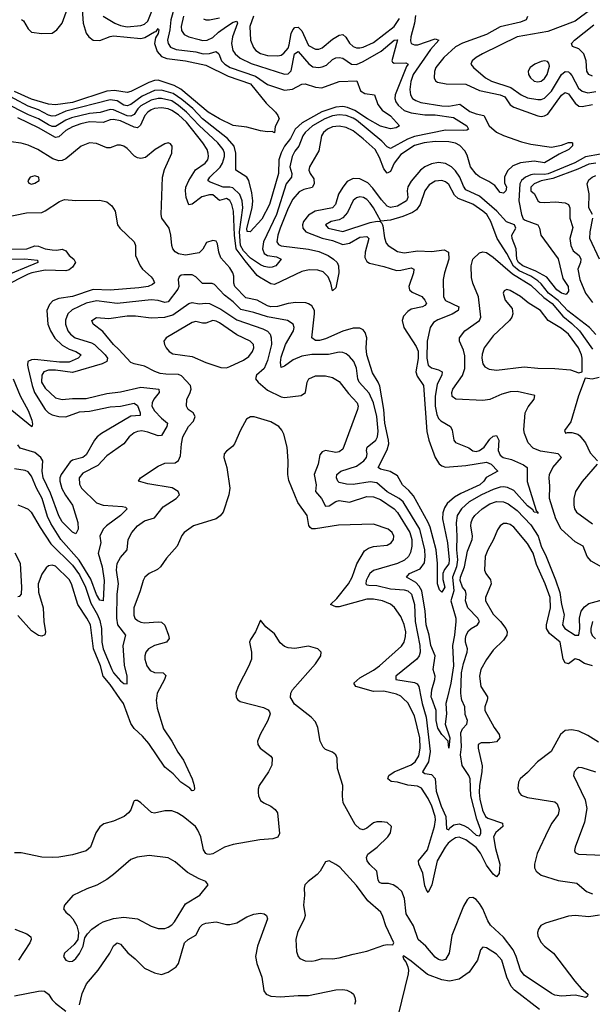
# Model space of a CAD drawing. Header units: inches. Extents: x 1694797 to 1849917, y 907313 to 1017959.
# Tile 241 of 256: x 1771181 to 1774529, y 958211 to 963970. Entities that reach past the tile are written whole.
import ezdxf

# ---------------------------------------------------------------- set-up
doc = ezdxf.new("R2010")
doc.units = ezdxf.units.IN
doc.header["$MEASUREMENT"] = 0
doc.layers.add('B7975', color=7, linetype='Continuous')
doc.layers.add('B7976', color=7, linetype='Continuous')

msp = doc.modelspace()

# ---------------------------------------------------------------- linework, layer by layer
at = {"layer": 'B7975', "color": 5}
for points, elevation in [([(1772450.8, 960000), (1772453.8, 959993.8), (1772470, 959982.3), (1772606.4, 959946.4), (1772634.3, 959934.3), (1772642, 959922), (1772644.9, 959910), (1772631.7, 959870), (1772586.5, 959790), (1772571.6, 959750), (1772573.4, 959730), (1772587, 959710), (1772650, 959663), (1772656.9, 959650), (1772655.6, 959610), (1772636.5, 959570), (1772580.9, 959490), (1772574.6, 959470), (1772574.6, 959450), (1772576.5, 959430), (1772590, 959402.4), (1772608.4, 959388.4), (1772650.2, 959370.2), (1772675.3, 959350), (1772688.8, 959330), (1772699.6, 959210), (1772691, 959189), (1772661.8, 959178.2), (1772586.1, 959173.9), (1772430, 959145.3), (1772378.9, 959130), (1772310, 959091.3), (1772290, 959087), (1772278, 959090), (1772270, 959092.8), (1772255.1, 959115.1), (1772239.9, 959190), (1772223.4, 959230), (1772208.8, 959250), (1772136.4, 959310), (1772102.6, 959330), (1772070, 959341.6), (1772030, 959341.7), (1771970, 959329.8), (1771952.7, 959332.7), (1771890, 959389.5), (1771870, 959402.7), (1771856.9, 959403.1), (1771850, 959402), (1771845.8, 959394.2), (1771831.3, 959348.7), (1771817.6, 959330), (1771792.7, 959310), (1771730, 959282.3), (1771673.7, 959266.3), (1771650.2, 959249.8), (1771626.8, 959213.2), (1771594.2, 959130), (1771570, 959109.1), (1771490, 959085.4), (1771410, 959071.9), (1771370.1, 959069.9), (1771310, 959071.5), (1771190, 959097.4), (1771150, 959096.5)], 820), ([(1771980.1, 960000), (1771978.6, 959990), (1771984, 959944), (1772022.2, 959822.2), (1772070, 959749.2), (1772104.9, 959684.9), (1772138.9, 959638.9), (1772190.1, 959530), (1772200.5, 959490), (1772202.6, 959470), (1772198.9, 959461.1), (1772190, 959460.4), (1772175.5, 959475.5), (1772122.9, 959510), (1772079.2, 959559.2), (1772030, 959598.3), (1771935.9, 959735.9), (1771899.7, 959779.7), (1771850, 959825), (1771830, 959852.8), (1771787.7, 959970), (1771766.7, 960000)], 780), ([(1774571.6, 958731.6), (1774510, 958721.7), (1774430, 958729.9), (1774390, 958725.6), (1774255, 958685), (1774229.1, 958670.9), (1774214.6, 958650), (1774209.6, 958630), (1774211.3, 958610), (1774230, 958572.1), (1774250, 958550.2), (1774303.2, 958510), (1774426.7, 958346.7), (1774463.8, 958303.8), (1774503, 958270), (1774501, 958259), (1774492, 958250), (1774430, 958264.1), (1774350, 958257.7), (1774310, 958265.3), (1774290, 958273.8), (1774130, 958380.6), (1774109.1, 958410), (1774084, 958490), (1774066.5, 958530), (1774010, 958602.8), (1773934.2, 958674.2), (1773918.2, 958698.2), (1773890, 958768.4), (1773870, 958801), (1773850, 958823), (1773830, 958835.6), (1773810, 958834), (1773797.5, 958822.5), (1773775.9, 958784.1), (1773707.5, 958612.5), (1773693.3, 958510), (1773670, 958472.5), (1773650, 958467.7), (1773630, 958473), (1773610, 958486.4), (1773555.5, 958550), (1773511.3, 958590), (1773483.9, 958670), (1773441, 958741), (1773430.8, 958830), (1773414.6, 958870), (1773392.5, 958892.5), (1773364, 958910), (1773337, 958917), (1773298.3, 958918.3), (1773284.3, 958924.3), (1773276.7, 958936.7), (1773270.2, 958990.2), (1773228.4, 959028.4), (1773213.1, 959050), (1773208.8, 959070), (1773217.4, 959090), (1773272, 959130), (1773334, 959190), (1773350, 959214.8), (1773354.3, 959250), (1773330, 959273.5), (1773299.1, 959279.1), (1773270, 959278.4), (1773250, 959272.5), (1773210, 959240.4), (1773190, 959231.8), (1773170, 959236.5), (1773143.1, 959263.1), (1773073.3, 959390), (1773068.2, 959428.2), (1773069.9, 959490), (1773040.3, 959590), (1773037.4, 959650), (1773030, 959669.2), (1773010, 959685.1), (1772970, 959700.7), (1772954.8, 959714.8), (1772937.3, 959750), (1772924.4, 959830), (1772910, 959863), (1772885.7, 959890), (1772787.2, 959967.2), (1772768, 960000)], 820), ([(1773916.2, 960000), (1773915.2, 959990), (1773900.5, 959950), (1773901.4, 959930), (1773954.5, 959830), (1773984.4, 959790), (1773989, 959770), (1773970, 959747), (1773930, 959739.4), (1773879.6, 959740.4), (1773862, 959730), (1773862.7, 959710), (1773885.7, 959605.7), (1773884.2, 959570), (1773869.2, 959490.8), (1773867.6, 959450), (1773871.4, 959410), (1773886.6, 959346.6), (1773905.4, 959310), (1773918.8, 959298.8), (1774005, 959270), (1774006, 959250), (1773965, 959215), (1773950.9, 959190), (1773963, 959123), (1773988.9, 959030), (1773984.7, 958975.3), (1773970, 958957.3), (1773950, 958971.2), (1773910, 959025.7), (1773874.8, 959094.8), (1773850, 959128.4), (1773790, 959173.7), (1773750, 959188.7), (1773730, 959183.9), (1773705.6, 959170), (1773686, 959154), (1773669.7, 959130.3), (1773621.7, 959050), (1773591.4, 958910), (1773570, 958864), (1773559.7, 958879.7), (1773550, 958903.7), (1773538.1, 958978.1), (1773514.6, 959030), (1773513.6, 959050), (1773565.5, 959114.5), (1773606.7, 959250), (1773612.3, 959290), (1773610.3, 959310), (1773591.5, 959370), (1773570, 959415.4), (1773530, 959474.6), (1773506.8, 959486.8), (1773450, 959493.6), (1773390, 959509.6), (1773353.6, 959513.6), (1773332.9, 959530), (1773340.2, 959550), (1773370.5, 959570), (1773470, 959611.6), (1773492.6, 959630), (1773515.3, 959664.7), (1773523.5, 959710), (1773521.2, 959770), (1773490, 959898.7), (1773450, 959974), (1773423.5, 960000)], 780), ([(1773529.3, 960000), (1773535, 959970), (1773557.9, 959890), (1773580.4, 959690), (1773571.3, 959628.7), (1773535.6, 959570), (1773550, 959561.3), (1773590, 959554.2), (1773610, 959532), (1773617.1, 959457.1), (1773646, 959370), (1773672.5, 959310), (1773677.5, 959237.5), (1773690, 959232), (1773696.5, 959243.5), (1773719.6, 959260.4), (1773750, 959267.1), (1773777.7, 959257.7), (1773802.5, 959242.5), (1773850, 959200.9), (1773870, 959196.8), (1773876.9, 959210), (1773877.6, 959230), (1773854.3, 959294.3), (1773819.1, 959430), (1773815, 959530), (1773807.2, 959550), (1773767.6, 959607.6), (1773758.5, 959670), (1773764, 959716), (1773761, 959799), (1773770, 959822.4), (1773796.3, 959850), (1773800.2, 959870), (1773785.6, 959905.6), (1773783.6, 959950), (1773765.6, 959990), (1773764.5, 960000)], 760), ([(1773679.8, 960000), (1773672.5, 959970), (1773677.5, 959910), (1773669.4, 959850), (1773695.8, 959770), (1773690, 959708.7), (1773687, 959750), (1773650, 959789.7), (1773626.8, 959826.8), (1773616.7, 959870), (1773616.6, 959930), (1773590.2, 960000)], 740), ([(1774565.1, 959745.1), (1774503.7, 959783.7), (1774450, 959808.5), (1774410, 959816.1), (1774370, 959811.8), (1774342.4, 959790), (1774288.5, 959690), (1774209.3, 959630), (1774150, 959566.8), (1774108.3, 959530), (1774098.2, 959510), (1774094.8, 959474.8), (1774100.7, 959450), (1774114.3, 959434.3), (1774150, 959421.1), (1774310, 959395.8), (1774322.9, 959382.9), (1774336, 959350), (1774330, 959321.4), (1774293.4, 959270), (1774270.7, 959229.3), (1774207.8, 959092.2), (1774191, 959030), (1774192.1, 959010), (1774200.2, 958990), (1774230, 958967.1), (1774330, 958935.1), (1774439.8, 958919.8), (1774496, 958870), (1774530, 958857)], 820), ([(1774550, 959568.2), (1774470, 959594.5), (1774450, 959595.1), (1774441, 959590), (1774422.8, 959570), (1774418.8, 959550), (1774486.7, 959406.7), (1774496.7, 959356.7), (1774483.1, 959276.9), (1774429, 959130), (1774425.3, 959110), (1774430, 959098.8), (1774449.1, 959089.1), (1774590, 959082.3)], 840), ([(1771530, 958208.2), (1771545.4, 958274.6), (1771571.5, 958330), (1771638.9, 958410), (1771707.4, 958510), (1771730, 958553.1), (1771750, 958570.2), (1771770, 958563.2), (1771812.4, 958512.4), (1771856.6, 958476.6), (1771910, 958423.2), (1771970, 958394.9), (1772010, 958386), (1772050, 958398.9), (1772096.8, 958430), (1772110, 958450.4), (1772144.6, 958570), (1772166.2, 958590), (1772210, 958615.6), (1772235.7, 958664.3), (1772250, 958678), (1772270, 958685.6), (1772330, 958694.1), (1772390, 958678.2), (1772410, 958677.4), (1772450, 958686.8), (1772510, 958722.3), (1772550, 958738.4), (1772590, 958743.8), (1772610, 958739.6), (1772623.7, 958730), (1772630.2, 958710), (1772571.8, 958550), (1772559, 958490), (1772567.2, 958450), (1772596.5, 958370), (1772607.7, 958290), (1772621.6, 958270), (1772650, 958259), (1772706.1, 958253.9), (1772810, 958263.1), (1772870, 958262), (1773030, 958295), (1773070, 958297.8), (1773093.9, 958293.9), (1773120.5, 958280.5), (1773133, 958270), (1773141.3, 958250), (1773143.7, 958230), (1773138.7, 958210)], 820), ([(1771153.4, 958650), (1771223.1, 958623.1), (1771245.5, 958605.5), (1771249, 958590), (1771239.7, 958570), (1771174, 958470)], 820), ([(1774220.4, 958180.4), (1774073.4, 958293.4), (1774055.4, 958315.4), (1774030.5, 958370), (1774000.2, 958470), (1773970, 958504.5), (1773910, 958542), (1773890, 958545.1), (1773874.9, 958530), (1773857.2, 958470), (1773810, 958398.9), (1773750, 958358.9), (1773693.8, 958346.2), (1773650, 958353.6), (1773565, 958385), (1773470, 958463.6), (1773424.9, 958495.1), (1773421, 958490), (1773427.5, 958472.5), (1773439.2, 958459.2), (1773450.4, 958430.4), (1773454.9, 958410), (1773452.7, 958390), (1773393.4, 958150)], 840), ([(1771150, 958259.7), (1771290, 958287), (1771310, 958290.1), (1771327, 958287), (1771348.8, 958270), (1771370, 958236.5), (1771390, 958217.5), (1771450, 958170.2)], 820)]:
    msp.add_lwpolyline(points, dxfattribs=dict(at, elevation=elevation))
at = {"layer": 'B7975', "color": 5, "elevation": 840}
for points in [[(1771938.2, 959081.8), (1771867.7, 959072.3), (1771830, 959057.6), (1771730.2, 958969.8), (1771690, 958940.5), (1771631.4, 958908.6), (1771572.9, 958887.1), (1771492.4, 958847.6), (1771442.4, 958790), (1771436.4, 958770), (1771450.3, 958750.3), (1771473.2, 958733.2), (1771492.2, 958710), (1771514.4, 958670), (1771525.5, 958630), (1771520.7, 958590), (1771498.7, 958561.3), (1771443, 958510), (1771437.3, 958490), (1771450, 958468.2), (1771470, 958461.6), (1771490, 958463.8), (1771510, 958478), (1771530, 958507.3), (1771551.2, 958550), (1771561.2, 958598.8), (1771577.5, 958622.5), (1771603.6, 958650), (1771642, 958678), (1771670, 958693), (1771730, 958712.4), (1771790, 958721.5), (1771870, 958711.7), (1771950, 958668.1), (1771990, 958654.2), (1772030, 958655.2), (1772050, 958661.8), (1772070, 958675.2), (1772085.8, 958694.2), (1772150, 958798.9), (1772235.1, 958850), (1772284, 958910), (1772269, 958930), (1772230, 958944.7), (1772162.6, 958982.6), (1772090, 959044.4), (1772050, 959068.3)], [(1772990, 959049.4), (1772970, 959045.2), (1772938.4, 958990), (1772921.3, 958970), (1772867.3, 958930), (1772847.7, 958910), (1772843.8, 958890), (1772847.3, 958850), (1772840.4, 958790), (1772849.4, 958730), (1772845, 958710), (1772805.6, 958630), (1772795.9, 958590), (1772799.6, 958519.6), (1772808.7, 958490), (1772818.5, 958478.5), (1772850, 958464.6), (1772890, 958463.6), (1772910, 958468), (1772950, 958478), (1773010, 958476.5), (1773050, 958481.8), (1773130, 958504.9), (1773210, 958520.8), (1773310, 958556), (1773330, 958560.3), (1773362, 958558), (1773369.2, 958570), (1773321.1, 958670), (1773304.9, 958724.9), (1773292, 958750), (1773216.4, 958816.4), (1773150, 958906.3), (1773052.7, 959012.7), (1773030, 959029.6)]]:
    msp.add_lwpolyline(points, close=True, dxfattribs=at)
at = {"layer": 'B7976', "color": 5}
for points, elevation in [([(1772115.9, 964150), (1772064.6, 963970), (1772058.8, 963910), (1772045.3, 963850), (1772048.3, 963830), (1772062.6, 963810), (1772096.1, 963796.1), (1772210, 963782.8), (1772254, 963770), (1772290, 963771.7), (1772330, 963783.6), (1772345.3, 963770), (1772361.3, 963730), (1772381.5, 963710), (1772411.5, 963690), (1772559.7, 963639.7), (1772630, 963591.5), (1772730, 963557.9), (1772776.5, 963563.5), (1772830, 963592.9), (1772850, 963594.2), (1772910, 963575), (1772947.7, 963572.3), (1773050, 963608.4), (1773152.4, 963612.4), (1773174.4, 963554.4), (1773199, 963539), (1773254.9, 963530), (1773275, 963475), (1773300.2, 963440.2), (1773350, 963407.2), (1773401.7, 963350), (1773382.8, 963337.2), (1773350, 963331.5), (1773290, 963348.1), (1773215, 963390), (1773140, 963440), (1773097.3, 963457.3), (1773070, 963462.2), (1773030, 963458.7), (1772948.4, 963431.6), (1772832.3, 963367.7), (1772791, 963330), (1772765.1, 963274.9), (1772729.9, 963230.1), (1772709.2, 963190.8), (1772696.9, 963150), (1772695.3, 963070), (1772642, 962890), (1772596, 962804), (1772528.5, 962728.5), (1772511.2, 962731.2), (1772509.7, 962749.7), (1772541.1, 962870), (1772543.6, 962910), (1772538.4, 962958.4), (1772521.6, 963030), (1772509.9, 963049.9), (1772444.6, 963090), (1772444.6, 963190), (1772434.8, 963230), (1772396.2, 963276.2), (1772250, 963389.6), (1772192.9, 963450), (1772130, 963504), (1772078.2, 963538.2), (1772010, 963558.3), (1771970, 963556.9), (1771897.4, 963522.6), (1771830, 963474.5), (1771810, 963465.7), (1771790, 963470.9), (1771750, 963496.2), (1771710, 963501.4), (1771450, 963435.9), (1771390, 963408.3), (1771370, 963405.6), (1771350, 963410.9), (1771290, 963443.7), (1771230, 963465.2), (1771070, 963549.4)], 640), ([(1771192, 963972), (1771203.1, 963963.1), (1771230, 963915.8), (1771250, 963898), (1771309.6, 963889.6), (1771370, 963892.2), (1771398.5, 963910), (1771430, 963950.7), (1771490, 964118.2)], 620), ([(1771545.9, 964030), (1771552, 963950), (1771570, 963891.2), (1771585.5, 963870), (1771610, 963850.9), (1771650, 963848.3), (1771710, 963871.7), (1771730, 963874.9), (1771890, 963859.3), (1771913.4, 963866.6), (1771970, 963899.2), (1771979.4, 963900.6), (1771990, 963919.3), (1771994.2, 963910), (1771990.2, 963890.2), (1771975.6, 963864.4), (1771970.1, 963830), (1771984, 963784), (1772010, 963754), (1772042.3, 963742.3), (1772149.6, 963730.4), (1772270, 963703.6), (1772399.6, 963639.6), (1772530, 963594.5), (1772621.3, 963481.3), (1772676, 963430), (1772691.3, 963410), (1772698, 963390), (1772675.3, 963344.7), (1772670, 963308), (1772656.4, 963316.4), (1772630, 963314), (1772590, 963319.3), (1772510, 963340.9), (1772430, 963351.1), (1772350, 963389.9), (1772283.4, 963430), (1772124, 963564), (1772084.4, 963584.4), (1771990, 963616.1), (1771970, 963615.1), (1771936.5, 963603.5), (1771830, 963549.5), (1771810, 963544.9), (1771735.9, 963555.9), (1771690, 963552.4), (1771490, 963486.4), (1771390, 963471.7), (1771350, 963476.3), (1771250, 963505.1), (1771150, 963549.8)], 620), ([(1771669.1, 963990), (1771736.9, 963950), (1771770, 963936.8), (1771810, 963929.3), (1771890, 963936.9), (1771910, 963944.4), (1771930, 963961.4), (1771961.4, 964038.6)], 640), ([(1774521.5, 964030), (1774430, 963961.9), (1774270, 963901.3), (1774090.6, 963869.4), (1773886.7, 963770), (1773850.4, 963750), (1773826.4, 963730), (1773819.5, 963710), (1773833.7, 963690), (1773904.7, 963630), (1773939.6, 963610), (1774053.3, 963573.3), (1774113.5, 963530), (1774150, 963512.8), (1774210, 963504), (1774230, 963504.2), (1774250, 963511.6), (1774290, 963552.1), (1774349.6, 963650.4), (1774370, 963666.5), (1774390, 963665.1), (1774397.7, 963657.7), (1774410, 963643), (1774448.9, 963570), (1774470, 963551.6), (1774502.8, 963542.8), (1774550, 963549.4)], 740), ([(1772139.5, 963990), (1772125.8, 963930), (1772127.2, 963907.2), (1772143.5, 963883.5), (1772170.5, 963870.5), (1772230, 963853.6), (1772250, 963848.8), (1772276.9, 963850), (1772310, 963866.5), (1772343, 963897), (1772390, 963931), (1772430, 963955.1), (1772450, 963960.9), (1772454.3, 963950), (1772426.3, 963870), (1772419.4, 963830), (1772427.9, 963790), (1772440.5, 963770), (1772470, 963744.8), (1772534.3, 963714.3), (1772730, 963651.5), (1772750, 963654.2), (1772769.4, 963670.6), (1772788.8, 963770), (1772810, 963784.8), (1772871.8, 963711.8), (1772895, 963695), (1772930, 963691.2), (1772950, 963693.8), (1772975.4, 963704.6), (1773010, 963737.1), (1773030, 963746.8), (1773048.3, 963748.3), (1773070, 963745.2), (1773120.3, 963710), (1773150, 963707.2), (1773190, 963725.6), (1773293.9, 963786.1), (1773370, 963850.6), (1773390, 963851.5), (1773356.9, 963730), (1773360.8, 963720.8), (1773370, 963716.2), (1773438.7, 963718.7), (1773453, 963710), (1773442.8, 963697.2), (1773376.6, 963530), (1773374.5, 963510), (1773379.9, 963490), (1773393.5, 963470), (1773430, 963438.4), (1773470, 963424.6), (1773550, 963413.4), (1773610, 963414.5), (1773718.6, 963398.6), (1773795.2, 963350), (1773804.9, 963330), (1773796.1, 963323.9), (1773778.3, 963321.7), (1773670, 963323.1), (1773490, 963287.3), (1773447.9, 963272.1), (1773350, 963215.8), (1773330, 963226.1), (1773299.2, 963259.2), (1773150, 963382.8), (1773130, 963395.1), (1773090, 963409.7), (1773050, 963413.6), (1773010, 963407.4), (1772964.8, 963390), (1772892.4, 963350), (1772850.1, 963310), (1772837.6, 963290), (1772814.2, 963230), (1772790, 963201.8), (1772773.8, 963170), (1772761.6, 963110), (1772771.6, 963070), (1772769.6, 963050), (1772738.4, 963010), (1772682.1, 962830), (1772607.3, 962670), (1772600.6, 962630), (1772610, 962602.1), (1772630, 962590.6), (1772683, 962583), (1772710.3, 962570), (1772679.3, 962530), (1772657.8, 962522.2), (1772638.9, 962521.1), (1772610, 962526.4), (1772590, 962535.9), (1772530, 962574.8), (1772490, 962618.3), (1772472.9, 962650), (1772467.2, 962730), (1772486, 962870), (1772482.6, 962910), (1772468.5, 962948.5), (1772426.6, 962986.6), (1772410, 962991.1), (1772370, 962990.3), (1772290, 963022.2), (1772280.4, 963030), (1772292.7, 963050), (1772352.5, 963107.5), (1772367.7, 963130), (1772378.3, 963170), (1772377.9, 963190), (1772371.2, 963211.2), (1772339.7, 963250), (1772230, 963350.8), (1772156.9, 963430), (1772110, 963469.1), (1772070, 963494.7), (1772010, 963510.2), (1771990, 963509.7), (1771950, 963499.1), (1771890, 963465.6), (1771871.2, 963448.8), (1771850, 963416.2), (1771830, 963405.6), (1771810, 963408.3), (1771730, 963443.4), (1771710, 963444.5), (1771651.7, 963428.3), (1771590, 963422.1), (1771484.2, 963395.8), (1771450, 963382.3), (1771390, 963345.5), (1771370, 963346.2), (1771350, 963354.8), (1771290, 963390.7), (1771233.4, 963413.4), (1771090, 963485.6)], 660), ([(1773495.3, 963995.3), (1773490.4, 963950), (1773469.1, 963869.1), (1773466.5, 963846.5), (1773471, 963831), (1773490, 963822.5), (1773510, 963823.7), (1773610, 963859.1), (1773631.1, 963851.1), (1773583.2, 963796.8), (1773481.5, 963650), (1773469, 963609), (1773462, 963562), (1773465.3, 963530), (1773477, 963510), (1773496.8, 963496.8), (1773526.6, 963486.6), (1773650, 963466.9), (1773690, 963464.8), (1773755.4, 963475.4), (1773813.7, 963433.7), (1773850, 963419.9), (1773895, 963410), (1773925.7, 963350), (1773970, 963311.7), (1774010, 963292), (1774115.9, 963255.9), (1774170, 963241.9), (1774290, 963225), (1774350, 963235.5), (1774390, 963251.8), (1774410, 963252.2), (1774414, 963250), (1774413.1, 963233.1), (1774392.4, 963210), (1774335.8, 963184.2), (1774250, 963132.9), (1774190, 963142.5), (1774110, 963133.2), (1774065.1, 963114.9), (1774034.1, 963085.9), (1774015.3, 963050), (1774015.7, 963015.7), (1774026.9, 962990), (1774023.1, 962970), (1774010, 962956.1), (1773990, 962959.1), (1773959.8, 962999.8), (1773924.5, 963024.5), (1773870, 963051.5), (1773850, 963067.4), (1773817.2, 963110), (1773797.8, 963177.8), (1773783.3, 963203.3), (1773754.5, 963234.5), (1773730, 963247.2), (1773690, 963255.1), (1773610, 963257.2), (1773546, 963250), (1773490, 963234.9), (1773410, 963180.8), (1773370.1, 963130), (1773350, 963082.5), (1773330, 963072.8), (1773310, 963098), (1773284.6, 963164.6), (1773258.7, 963210), (1773190, 963273.3), (1773130, 963320.5), (1773090, 963339.6), (1773050, 963347.3), (1773010, 963343.1), (1772980.7, 963330), (1772957.4, 963310), (1772946.7, 963290), (1772930, 963202.4), (1772875.3, 963110), (1772872.3, 963090), (1772879.4, 963070), (1772900.1, 963040.1), (1772903, 963010), (1772890.4, 962989.6), (1772843, 962977), (1772816.1, 962963.9), (1772778.7, 962921.3), (1772751.4, 962868.6), (1772704.1, 962750), (1772690.4, 962710), (1772684.5, 962670), (1772694.6, 962654.6), (1772710, 962647), (1772870, 962628.1), (1772930, 962613.8), (1772985.5, 962590), (1773015.6, 962570), (1773036.6, 962550), (1773045.1, 962530), (1773047.5, 962490), (1773030, 962401.6), (1773010, 962384.5), (1773000.8, 962430), (1772985.5, 962465.5), (1772954.7, 962494.7), (1772925.3, 962505.3), (1772873.1, 962506.9), (1772830, 962496.5), (1772670, 962421.8), (1772650, 962425.2), (1772584.1, 962464.1), (1772570, 962473.7), (1772499.2, 962559.2), (1772447.3, 962630), (1772436.6, 962710), (1772431, 962851), (1772420.9, 962890), (1772410, 962911.8), (1772390, 962924), (1772350, 962912.9), (1772310, 962946), (1772290, 962946.6), (1772246, 962934), (1772190, 962891.4), (1772170, 962888.2), (1772154.5, 962930), (1772149.6, 962970), (1772151.9, 962990), (1772170.3, 963030), (1772208.3, 963091.7), (1772266, 963130), (1772280.8, 963150), (1772285.8, 963170), (1772283.8, 963190), (1772276.6, 963210), (1772251.3, 963250), (1772156.4, 963370), (1772110, 963412.9), (1772070, 963439.8), (1772050, 963448.8), (1772010, 963455.3), (1771970, 963450.2), (1771950, 963442), (1771930.5, 963429.5), (1771912.9, 963410), (1771886.6, 963353.4), (1771870, 963338.1), (1771850, 963341.8), (1771770, 963378.2), (1771730, 963387.3), (1771710, 963385), (1771670, 963367.9), (1771590, 963372), (1771539.2, 963360.8), (1771490, 963343.5), (1771450, 963321.3), (1771410, 963285), (1771390, 963280.3), (1771290, 963337.5), (1771170, 963395.2)], 680), ([(1772255.9, 963975.9), (1772270, 963969.3), (1772290, 963968.6), (1772350, 963980.1)], 680), ([(1772548.6, 963991.4), (1772527.1, 963930), (1772530.6, 963850), (1772547.4, 963807.4), (1772561.7, 963790), (1772590, 963771.5), (1772630, 963761.5), (1772690, 963759), (1772710, 963763.4), (1772726.5, 963773.5), (1772750, 963803.8), (1772757.5, 963822.5), (1772769.2, 963890), (1772777.9, 963910), (1772790, 963925), (1772810, 963927.3), (1772830, 963905.4), (1772870, 963818.9), (1772910, 963798.6), (1772930, 963797.4), (1772950, 963805.1), (1773010, 963856.7), (1773050, 963880.1), (1773070, 963884.2), (1773088.9, 963868.9), (1773110, 963832.2), (1773130, 963814.3), (1773150, 963805.8), (1773170, 963804.8), (1773190, 963808.8), (1773250, 963836.3), (1773370.3, 963930), (1773402, 963978)], 680), ([(1774151, 963989), (1774143.2, 963970), (1774110, 963955.8), (1773990, 963928.4), (1773910, 963884.4), (1773770, 963833.8), (1773730, 963811.6), (1773660.3, 963750), (1773613.9, 963690), (1773606.6, 963666.6), (1773604.3, 963630), (1773612.3, 963612.3), (1773624.6, 963604.6), (1773674.7, 963594.7), (1773790, 963593.2), (1773870, 963556.7), (1773991.3, 963531.3), (1774018.2, 963518.2), (1774050, 963472), (1774070, 963458.3), (1774210, 963407.7), (1774230, 963404.5), (1774250, 963407.3), (1774270, 963418.5), (1774350, 963529.5), (1774370, 963545.3), (1774390, 963536.6), (1774430, 963482), (1774450, 963465.2), (1774470, 963462), (1774530, 963473.3)], 720), ([(1774530, 963640.2), (1774508.2, 963650), (1774497.8, 963670), (1774493.6, 963730), (1774480.2, 963770), (1774450, 963800.2), (1774413.4, 963813.4), (1774408.4, 963830), (1774424.9, 963850), (1774539.2, 963940.8)], 760), ([(1774576.9, 963183.1), (1774490, 963167.9), (1774426.6, 963133.4), (1774270.6, 963069.4), (1774250, 963065.5), (1774190, 963067.4), (1774170, 963062.8), (1774139.1, 963050), (1774116.1, 963030), (1774106.4, 963010), (1774099.4, 962910), (1774114.9, 962830), (1774125.8, 962805.8), (1774137, 962797), (1774210.3, 962770), (1774221.2, 962750), (1774228.9, 962708.9), (1774330, 962572.2), (1774357.1, 962457.1), (1774387.4, 962410), (1774390, 962382), (1774376.7, 962363.3), (1774350, 962369.9), (1774321.7, 962390), (1774263.3, 962463.3), (1774199.3, 962499.3), (1774123.1, 962530), (1774098.7, 962550), (1774088.8, 962570), (1774084.4, 962630), (1774060.9, 962690), (1774059.5, 962710), (1774082, 962750), (1774074.1, 962770), (1774027.8, 962787.8), (1773970.7, 962850), (1773870, 962937), (1773790, 962975.9), (1773775.6, 962995.6), (1773754.5, 963050), (1773730, 963085.2), (1773705.2, 963110), (1773670, 963129.4), (1773630, 963134.1), (1773590, 963128), (1773550.2, 963110), (1773523.9, 963090), (1773470, 963025.4), (1773450, 962992.8), (1773446.3, 962970), (1773450.4, 962930), (1773443.3, 962910), (1773390, 962880.1), (1773350, 962871.6), (1773330, 962879.1), (1773296.1, 962916.1), (1773245.4, 962985.4), (1773215.9, 963015.9), (1773170, 963039.2), (1773130, 963040.9), (1773096.8, 963023.2), (1773070, 962990.6), (1773045.5, 962950), (1773027.2, 962890), (1773010, 962870.4), (1772909.1, 962850.9), (1772870, 962826.2), (1772840.6, 962790), (1772834.4, 962770), (1772837.2, 962750), (1772855, 962730), (1772950, 962692.5), (1773010, 962678.1), (1773070, 962656), (1773110, 962662.4), (1773170, 962698.4), (1773210, 962702.7), (1773222.7, 962690), (1773200.3, 962610), (1773199, 962579), (1773210, 962555.8), (1773226.3, 962546.3), (1773310, 962527.5), (1773383.6, 962503.6), (1773410, 962504.8), (1773470, 962518.8), (1773485.5, 962510), (1773483.9, 962490), (1773457.4, 962410), (1773460.2, 962390), (1773476, 962376), (1773531.6, 962351.6), (1773550, 962330.2), (1773559.7, 962310), (1773550, 962297.6), (1773536.4, 962290), (1773470, 962276.2), (1773450, 962263.9), (1773424.9, 962235.1), (1773417, 962210), (1773428.1, 962170), (1773499.1, 962059.1), (1773511.2, 962031.2), (1773511.6, 961988.4), (1773498.1, 961910), (1773504.4, 961884.4), (1773542, 961830), (1773562, 961562), (1773573.4, 961510), (1773610, 961410.2), (1773633.2, 961373.2), (1773650, 961360.1), (1773670, 961353.3), (1773790, 961362.5), (1773910, 961382.2), (1773937.6, 961370), (1773976.4, 961330), (1773908.5, 961291.5), (1773894.3, 961270), (1773871.3, 961250), (1773761.4, 961198.6), (1773723.6, 961176.4), (1773680.3, 961139.7), (1773664.2, 961115.8), (1773655, 961085), (1773652.9, 961050), (1773683.4, 960910), (1773692.5, 960810), (1773690, 960787.8), (1773666, 960754), (1773655.3, 960730), (1773654.8, 960694.8), (1773666.3, 960650), (1773650, 960621.6), (1773635.2, 960635.2), (1773623.7, 960670), (1773623.7, 960790), (1773616, 960870), (1773581.4, 961001.4), (1773569.7, 961029.7), (1773484.4, 961184.4), (1773457.2, 961217.2), (1773419.8, 961250), (1773390, 961302.9), (1773346.6, 961326.6), (1773290, 961340.2), (1773276.8, 961350), (1773330, 961454.2), (1773338.8, 961490), (1773338.5, 961510), (1773317.1, 961610), (1773310.8, 961690.8), (1773286, 961826), (1773276.7, 961850), (1773244.3, 961904.3), (1773211, 962010), (1773207.5, 962050), (1773211.7, 962110), (1773201, 962141), (1773190, 962155.4), (1773170, 962166.2), (1773130, 962166.6), (1773070, 962149.1), (1772970, 962103.4), (1772933.9, 962093.9), (1772910, 962094), (1772888.5, 962110), (1772904.7, 962250), (1772904.2, 962270), (1772890, 962296), (1772870, 962308.9), (1772853.3, 962313.3), (1772795.7, 962315.7), (1772750, 962310.4), (1772688.4, 962291.6), (1772650, 962290.2), (1772630, 962296), (1772570, 962329.1), (1772502.7, 962342.7), (1772438.4, 962410), (1772432.2, 962430), (1772432.6, 962470), (1772427.3, 962490), (1772410, 962519.1), (1772357.8, 962577.8), (1772345.2, 962610), (1772338.6, 962658.6), (1772330, 962675.4), (1772310, 962679.1), (1772274, 962666), (1772252.4, 962627.6), (1772230, 962606.5), (1772150, 962593.2), (1772110, 962600.8), (1772090, 962612.5), (1772077.3, 962630), (1772071.6, 962650), (1772065.2, 962710), (1772055.2, 962750), (1772012.5, 962810), (1772007.5, 962830), (1772015.2, 963050), (1772026.8, 963093.2), (1772071.2, 963190), (1772073.2, 963230), (1772063.1, 963243.1), (1772050, 963249.7), (1772030, 963243.5), (1771972.9, 963210), (1771916.3, 963163.7), (1771890, 963157.7), (1771870, 963161.7), (1771852.3, 963172.3), (1771810, 963215.8), (1771790, 963230.5), (1771770, 963237), (1771750, 963235.6), (1771710, 963220.2), (1771690, 963220.6), (1771630, 963245.7), (1771590, 963249.4), (1771540.2, 963230), (1771450, 963155.8), (1771430, 963146.4), (1771410, 963144.2), (1771375.4, 963155.4), (1771287.5, 963210), (1771230, 963236.3), (1771190, 963247.3), (1771130, 963256.1)], 720), ([(1774550, 963131.1), (1774510, 963125.8), (1774444.7, 963095.3), (1774298, 963042), (1774230, 963027.7), (1774189.4, 963010), (1774170.2, 962990), (1774170, 962968.7), (1774191.9, 962951.9), (1774210.9, 962910.9), (1774223.3, 962903.3), (1774250, 962900.1), (1774314.8, 962905.2), (1774370, 962898.4), (1774391.1, 962890), (1774398.1, 962870), (1774398.6, 962810), (1774415.5, 962755.5), (1774398.6, 962690), (1774404, 962650), (1774417.8, 962617.8), (1774451.8, 962590), (1774462.5, 962570), (1774460.7, 962550), (1774445.4, 962510), (1774457.1, 962450), (1774488.9, 962370), (1774530, 962316.1)], 740), ([(1774550, 962127.9), (1774513.3, 962170), (1774386.3, 962266.3), (1774330, 962326.7), (1774273.5, 962370), (1774230, 962425.5), (1774210, 962443.5), (1774170.2, 962470.2), (1774101.8, 962501.8), (1774068.8, 962528.8), (1774030, 962602.7), (1773973.1, 962690), (1773936.7, 962790), (1773911.7, 962830), (1773890, 962851.1), (1773830, 962891.9), (1773744, 962924), (1773724.1, 962944.1), (1773690, 963005.5), (1773670, 963022.3), (1773650, 963029.9), (1773610, 963026.6), (1773575.8, 963004.2), (1773549.1, 962970), (1773522.7, 962890), (1773502.1, 962857.9), (1773478.3, 962841.7), (1773421.3, 962818.7), (1773350, 962796.7), (1773291.8, 962791.8), (1773249.9, 962870), (1773230, 962897), (1773210, 962917.9), (1773190.8, 962930), (1773170, 962933.9), (1773150, 962929), (1773130, 962912.7), (1773097.6, 962842.4), (1773070, 962811.1), (1773050, 962799.6), (1773003, 962790), (1772969, 962770), (1772985.7, 962750), (1773070, 962731.6), (1773230, 962784.7), (1773271.1, 962791.1), (1773289.1, 962789.1), (1773299.1, 962779.1), (1773303.8, 962763.8), (1773314.3, 962694.3), (1773323.9, 962663.9), (1773335.3, 962650), (1773390, 962615.2), (1773430, 962607.1), (1773510, 962617.9), (1773590, 962614.5), (1773663.9, 962623.9), (1773688.8, 962610), (1773690.1, 962570), (1773664.5, 962490), (1773656.5, 962450), (1773660.1, 962350), (1773670, 962328), (1773748.9, 962290), (1773745.5, 962270), (1773710, 962247.2), (1773625.5, 962214.5), (1773600.4, 962199.6), (1773580.6, 962170), (1773563.6, 962090), (1773561.8, 961990), (1773568.9, 961950), (1773590, 961933.4), (1773630, 961922.9), (1773651.1, 961910), (1773650.1, 961890), (1773622.6, 961837.4), (1773610, 961766.6), (1773609.8, 961710), (1773620.8, 961660.8), (1773630, 961638), (1773643.8, 961623.8), (1773700.4, 961590), (1773710.3, 961570), (1773720.4, 961510), (1773730, 961498), (1773806.4, 961466.4), (1773830, 961449.1), (1773850, 961444.7), (1773870, 961450.2), (1773896.8, 961470), (1773930, 961516.3), (1773950, 961533.7), (1773970, 961537.3), (1773982.3, 961510), (1773979.2, 961450), (1773990, 961423.8), (1774007.2, 961410), (1774057.1, 961397.1), (1774126.4, 961366.4), (1774149.3, 961350), (1774148.7, 961268.7), (1774200.1, 961100.1), (1774211, 961089), (1774210, 961082), (1774208.5, 961088.5), (1774190, 961089.1), (1774182.3, 961102.3), (1774150, 961126.9), (1774070, 961215.8), (1774033.8, 961233.8), (1774010, 961237.1), (1773990, 961235.6), (1773950, 961221.9), (1773880.7, 961190), (1773810.1, 961150), (1773764.7, 961110), (1773739.1, 961070), (1773732.9, 961027.1), (1773737.4, 960950), (1773734.4, 960870), (1773741.8, 960810), (1773735.1, 960770), (1773711.5, 960710), (1773719.5, 960630), (1773702.3, 960570), (1773730.8, 960470), (1773731.9, 960450), (1773724.4, 960370), (1773712.3, 960310), (1773718.3, 960190), (1773701.7, 960090), (1773679.8, 960000)], 740), ([(1774529.6, 962830), (1774508.9, 962870), (1774510.9, 962950.9), (1774499.5, 963010), (1774510, 963032.8), (1774528.7, 963050), (1774550, 963058.5)], 760), ([(1771010, 962797.1), (1771220.3, 962839.7), (1771310, 962843), (1771330, 962851.8), (1771413.1, 962906.9), (1771442.4, 962917.6), (1771510, 962912.8), (1771650, 962914.2), (1771690, 962905), (1771720.5, 962880.5), (1771739.2, 962850), (1771753.4, 962770), (1771767.2, 962750), (1771850.2, 962670), (1771858, 962650), (1771858.9, 962590), (1771884.6, 962530), (1771899.7, 962510), (1771950, 962465.8), (1771962.3, 962450), (1771968.7, 962431.3), (1771958.3, 962421.7), (1771932.2, 962410), (1771878.2, 962401.8), (1771710, 962387.8), (1771610, 962392.6), (1771490, 962350.6), (1771410, 962339.6), (1771374.9, 962325.1), (1771354.9, 962305.1), (1771340.4, 962270), (1771346.2, 962190), (1771360.5, 962150), (1771387.2, 962107.2), (1771430, 962065.7), (1771470, 962042.4), (1771509, 962030), (1771540.8, 962010), (1771523.5, 961990), (1771470, 961967.7), (1771413.9, 961966.1), (1771270, 961981.7), (1771250, 961980.3), (1771228.4, 961970), (1771225.7, 961950), (1771230.1, 961930), (1771253.2, 961830), (1771268.2, 961790), (1771330, 961690.1), (1771350, 961670.6), (1771370, 961659), (1771410, 961648.8), (1771450, 961647.4), (1771530, 961675.8), (1771590, 961680.7), (1771710, 961706.5), (1771770.3, 961709.7), (1771850, 961726.3), (1771870, 961712.8), (1771885.6, 961670), (1771885.3, 961654.7), (1771830, 961650.3), (1771659.2, 961550), (1771633.9, 961530), (1771617.5, 961510), (1771570, 961425.2), (1771550, 961409.2), (1771490, 961394.6), (1771475.7, 961384.3), (1771423.7, 961310), (1771416, 961290), (1771416, 961270), (1771428.2, 961228.2), (1771448.4, 961188.4), (1771490.7, 961130), (1771521.6, 961030), (1771522.8, 960990), (1771510, 960963), (1771490, 960972.1), (1771450, 961011.3), (1771430, 961033.8), (1771410, 961068.9), (1771361.2, 961201.2), (1771318.4, 961290), (1771312.4, 961330), (1771315.6, 961390), (1771305.3, 961410), (1771270, 961438.2), (1771184.5, 961464.5), (1771170, 961484)], 720), ([(1774570.8, 962570), (1774515.6, 962690), (1774516.9, 962730), (1774533, 962810)], 760), ([(1771091.2, 962628.8), (1771222, 962630), (1771270, 962647.2), (1771290, 962645.2), (1771330, 962629.8), (1771370, 962623.9), (1771397.6, 962622.4), (1771430, 962627.8), (1771450, 962618.6), (1771471.1, 962591.1), (1771497.1, 962570), (1771507.7, 962550), (1771490, 962523.2), (1771470, 962507.3), (1771450, 962500.4), (1771330, 962505.6), (1771252, 962490), (1771230, 962481.5), (1771088.8, 962410)], 680), ([(1771110, 962569.8), (1771211.1, 962571.1), (1771284.5, 962564.5), (1771286.5, 962550), (1771070, 962460.4)], 660), ([(1774630, 960742.2), (1774522.7, 960802.7), (1774500.2, 960830), (1774475.2, 960890), (1774430, 960915.5), (1774347.9, 960990), (1774316.8, 961050), (1774279.8, 961170), (1774281.4, 961241.4), (1774276.9, 961290), (1774279.7, 961310), (1774299.3, 961350), (1774349.1, 961410), (1774330.3, 961430), (1774226.8, 961446.8), (1774183.5, 961463.5), (1774154.9, 961494.9), (1774132.1, 961550), (1774129.2, 961570.8), (1774136.5, 961670), (1774154.3, 961705.7), (1774190.3, 961750), (1774192.4, 961772.4), (1774090, 961794.6), (1774050, 961793), (1774000.7, 961779.3), (1773930, 961748.5), (1773890, 961742.3), (1773731.3, 961750), (1773710, 961765.3), (1773707.3, 961790), (1773713.4, 961810), (1773770.1, 961889.9), (1773783.1, 961930), (1773784.8, 962004.8), (1773776.8, 962036.8), (1773753.4, 962090), (1773753.7, 962110), (1773784.6, 962150), (1773870, 962209.8), (1773877.6, 962230), (1773863.7, 962350), (1773830.9, 962430), (1773823, 962463), (1773820.8, 962530), (1773830.1, 962569.9), (1773870, 962606.8), (1773890, 962613), (1773910, 962607.8), (1773950, 962581.3), (1774063.5, 962483.5), (1774170, 962416.7), (1774245.3, 962345.3), (1774295.6, 962310), (1774356.6, 962236.6), (1774410, 962194.1), (1774455.1, 962150), (1774530, 962042.5)], 760), ([(1773590.2, 960000), (1773587.4, 960007.4), (1773591.4, 960050), (1773608.5, 960110), (1773609.9, 960130), (1773598.4, 960170), (1773609.5, 960250), (1773584.4, 960310), (1773575.5, 960370), (1773557.1, 960430), (1773551.5, 960510), (1773531.9, 960630), (1773517.2, 960657.2), (1773497.4, 960677.4), (1773442.6, 960710), (1773461, 960730), (1773522.4, 960757.6), (1773547.6, 960792.4), (1773552.7, 960830), (1773549.2, 960870), (1773520.7, 960990), (1773423.1, 961150), (1773399.6, 961170), (1773329.4, 961209.4), (1773270, 961260.9), (1773230, 961267.5), (1773130, 961251.7), (1773092.6, 961252.6), (1773050, 961262.9), (1773041.8, 961270), (1773033.2, 961290), (1773034.6, 961310), (1773058.7, 961330), (1773150, 961358.9), (1773193.7, 961390), (1773209.1, 961410), (1773211.9, 961430), (1773208.4, 961450), (1773212.7, 961470), (1773262.9, 961510), (1773273.7, 961530), (1773276.2, 961563.8), (1773270.2, 961650), (1773250, 961729.8), (1773225.1, 961785.1), (1773166.2, 961850), (1773158.4, 961870), (1773150, 961931.8), (1773135, 961970), (1773110, 961999.8), (1773090, 962015.3), (1773070, 962023.9), (1773050, 962025.9), (1772987.4, 962012.6), (1772890, 962011.1), (1772830, 962001.7), (1772779.8, 961980.2), (1772730, 961943.5), (1772710, 961935.6), (1772705.2, 961965.2), (1772710, 961995.3), (1772736, 962070), (1772782.9, 962150), (1772786.3, 962170), (1772779.3, 962190), (1772747.6, 962210), (1772630, 962231.9), (1772550, 962257.5), (1772474.3, 962274.3), (1772430, 962319.2), (1772378.4, 962358.4), (1772320.4, 962420.4), (1772306.6, 962426.6), (1772250, 962427.2), (1772210, 962465.7), (1772190, 962477), (1772141.4, 962478.6), (1772124.8, 962475.2), (1772113, 962467), (1772108.5, 962450), (1772112.5, 962410), (1772106.5, 962393.5), (1772050, 962319.9), (1772030, 962315.8), (1771990, 962328.4), (1771950, 962331.4), (1771750, 962310.7), (1771630, 962325.6), (1771570, 962313), (1771487.5, 962272.5), (1771462.4, 962250), (1771448.2, 962211.8), (1771448, 962190), (1771462.7, 962150), (1771478.4, 962130), (1771504.7, 962110), (1771600.1, 962080.1), (1771619.2, 962070), (1771681.3, 962010), (1771693.9, 961990), (1771690.9, 961970), (1771662.4, 961957.6), (1771490, 961906.2), (1771390, 961920.1), (1771350, 961920.6), (1771321.6, 961910), (1771309.7, 961890.3), (1771309.3, 961850), (1771330, 961814.6), (1771390, 961758.4), (1771430, 961747.8), (1771490, 961755.3), (1771570, 961753.8), (1771690, 961783.9), (1771770, 961793.3), (1771890, 961820.3), (1771994, 961810), (1771996.8, 961790), (1771965.7, 961750), (1771956.1, 961730), (1771954.1, 961710), (1771970, 961682.6), (1772010, 961639.4), (1772045.2, 961610), (1772041.1, 961590), (1772010, 961538), (1771990, 961535.3), (1771930, 961557.5), (1771895.1, 961564.9), (1771870, 961561.8), (1771850, 961553.6), (1771821.7, 961530), (1771790, 961489.7), (1771690, 961419.8), (1771638.3, 961361.7), (1771550, 961317.1), (1771528.6, 961290), (1771530, 961254), (1771542, 961230), (1771630, 961143.2), (1771669.6, 961129.6), (1771782.8, 961122.8), (1771798.8, 961118.8), (1771808.7, 961110), (1771770.1, 961070), (1771687.8, 961010), (1771668.7, 960990), (1771650.1, 960950), (1771654.8, 960910), (1771640.4, 960850), (1771662.4, 960770), (1771675.3, 960690), (1771668.3, 960571.7), (1771650, 960574.6), (1771630, 960608.4), (1771596.9, 960696.9), (1771528.6, 960808.6), (1771422, 960930), (1771363.2, 961023.2), (1771344.1, 961064.1), (1771313, 961170), (1771278.7, 961230), (1771250, 961300.9), (1771230, 961325.6), (1771213.4, 961333.4), (1771150, 961343.2)], 740), ([(1771170, 961132.4), (1771210, 961117.3), (1771230, 961107.1), (1771248.8, 961090), (1771300.2, 961000.2), (1771363.6, 960903.6), (1771490, 960779.1), (1771530, 960723.9), (1771565.6, 960650), (1771596.5, 960556.5), (1771635.8, 960490), (1771650, 960455.7), (1771659.7, 960410), (1771662.2, 960330), (1771668.8, 960290), (1771719.3, 960170), (1771730, 960148.8), (1771770, 960103.9), (1771790, 960087), (1771810, 960086), (1771809.3, 960130), (1771794.8, 960194.8), (1771785.7, 960310), (1771801.4, 960370), (1771755.8, 960430), (1771749, 960469), (1771751.1, 960610), (1771758.2, 960670), (1771747.8, 960750), (1771751.1, 960788.9), (1771770, 960825.3), (1771809.2, 960870), (1771815.5, 960930), (1771836.9, 960970), (1771869.2, 961010), (1771910, 961038.2), (1771970, 961056.4), (1772020, 961120), (1772095.8, 961170), (1772114.6, 961190), (1772107.2, 961210), (1772072.8, 961232.8), (1771930, 961255.9), (1771874.8, 961270), (1771888, 961290), (1771990, 961359.3), (1772030, 961375.3), (1772090, 961378.7), (1772109, 961391), (1772120.9, 961419.1), (1772126.7, 961490), (1772135.8, 961530), (1772167.2, 961590), (1772197.9, 961622.1), (1772206.3, 961650), (1772196.2, 961670), (1772167, 961690), (1772155.6, 961710), (1772157.6, 961750), (1772176.1, 961783.9), (1772183, 961810), (1772179.8, 961830), (1772127.3, 961887.3), (1772110, 961895.7), (1772035.8, 961895.8), (1772001.6, 961901.6), (1771972.1, 961912.1), (1771910, 961944.3), (1771850, 961956.5), (1771830, 961964.9), (1771761.3, 962041.3), (1771728.8, 962070), (1771666.3, 962146.3), (1771610.4, 962190), (1771603.7, 962210), (1771630, 962228), (1771701.5, 962221.5), (1771810, 962238.2), (1771857.4, 962237.4), (1771950, 962225.4), (1772030, 962229.9), (1772075.9, 962244.1), (1772170.5, 962309.5), (1772190, 962315.3), (1772230, 962308.6), (1772270, 962312.3), (1772290, 962309.4), (1772356.4, 962276.4), (1772450, 962214.7), (1772601.9, 962161.9), (1772629.1, 962149.1), (1772646.6, 962130), (1772652.4, 962110), (1772653.1, 962070), (1772630, 961976.5), (1772610.6, 961929.4), (1772565.8, 961890), (1772560.3, 961870), (1772575.4, 961850), (1772630, 961803.2), (1772710, 961763.5), (1772730, 961761.2), (1772827.1, 961772.9), (1772852.9, 961790), (1772861.5, 961850), (1772872.4, 961870), (1772910, 961886.6), (1772970, 961887.1), (1773010, 961877.4), (1773050, 961854.6), (1773104.3, 961784.3), (1773154, 961730), (1773159.8, 961710), (1773156.4, 961690), (1773070, 961458), (1773050, 961442), (1773030, 961438.6), (1772969.9, 961450.1), (1772950, 961442.9), (1772935.8, 961424.2), (1772926, 961370), (1772902.5, 961310), (1772914.2, 961250), (1772910.6, 961210), (1772946.1, 961170), (1772970, 961124), (1772990, 961126), (1773030, 961152.3), (1773050, 961158.7), (1773110, 961147.2), (1773210, 961182.1), (1773250, 961179.3), (1773290, 961163.7), (1773371.5, 961110), (1773390, 961088.4), (1773462.8, 960970), (1773473.2, 960930), (1773473.7, 960890), (1773467, 960853), (1773454.4, 960830), (1773430.6, 960809.4), (1773390, 960788.4), (1773250, 960748.7), (1773228.5, 960730), (1773216.5, 960710), (1773207.4, 960690), (1773205.3, 960670), (1773210, 960664.2), (1773221.8, 960661.8), (1773270, 960660.1), (1773350, 960640.6), (1773430, 960636), (1773450.6, 960630), (1773471.2, 960610), (1773489.1, 960550), (1773494.4, 960450), (1773521.2, 960310), (1773521.9, 960270), (1773516.2, 960250), (1773502.3, 960230), (1773379.8, 960130), (1773379.7, 960110), (1773490, 960093.9), (1773505.2, 960085.2), (1773515.8, 960070), (1773529.3, 960000)], 760), ([(1771143.2, 961870), (1771184.1, 961770), (1771230, 961685.1), (1771251.8, 961628.2), (1771256.6, 961603.4), (1771252, 961588), (1771104.7, 961710)], 680), ([(1774570, 961878), (1774528.1, 961868.1), (1774486.8, 961873.2), (1774448.7, 961770), (1774403, 961617), (1774366.8, 961566.8), (1774372, 961552), (1774384, 961556), (1774410, 961554.9), (1774445.1, 961545.1), (1774456.9, 961536.9), (1774490, 961495.8), (1774516.2, 961436.2), (1774560.3, 961390)], 780), ([(1773423.5, 960000), (1773410, 960013.2), (1773384.8, 960024.8), (1773310, 960042.3), (1773250, 960040.6), (1773146, 960070), (1773134.6, 960090), (1773170, 960120.3), (1773250, 960164.7), (1773285.2, 960190), (1773414.5, 960305.5), (1773429.9, 960330.1), (1773437.5, 960362.5), (1773438.2, 960390), (1773430, 960433.3), (1773410, 960479.8), (1773371.9, 960531.9), (1773350, 960551.2), (1773301.6, 960570), (1773250, 960580.9), (1773210, 960580.7), (1773050, 960534.9), (1773030, 960535.2), (1772999.1, 960550), (1773034.9, 960585.1), (1773104, 960670), (1773125.6, 960710), (1773152.6, 960787.4), (1773197.5, 960862.5), (1773221.3, 960878.7), (1773250, 960888.5), (1773330, 960895.8), (1773353.7, 960910), (1773367.3, 960930), (1773368.6, 960950), (1773359.3, 960970), (1773335.8, 960990), (1773250, 961018.4), (1773046, 961014), (1772910, 960992.2), (1772890, 960991.4), (1772879.5, 960999.5), (1772871, 961011), (1772861.5, 961070), (1772806.6, 961146.6), (1772754.5, 961274.5), (1772749, 961310), (1772750.8, 961390.8), (1772744.4, 961470), (1772724.9, 961544.9), (1772713, 961570), (1772696.3, 961590), (1772650, 961618.6), (1772552.4, 961647.6), (1772530, 961647), (1772506.4, 961633.6), (1772471.5, 961568.5), (1772437.4, 961490), (1772425.8, 961474.2), (1772390, 961447), (1772377.6, 961430), (1772375.3, 961410), (1772391.7, 961350), (1772410.3, 961230), (1772404.4, 961190), (1772370.9, 961089.1), (1772352.7, 961067.3), (1772330, 961050.9), (1772197.3, 961010), (1772142, 960970), (1772130, 960953.2), (1772102.3, 960890), (1772038.8, 960821.2), (1772004.4, 960770), (1771986.4, 960753.6), (1771938.7, 960730), (1771912.9, 960710), (1771902.4, 960690), (1771886.4, 960630), (1771848.2, 960530), (1771847.6, 960487.6), (1771854.5, 960470), (1771870, 960455.2), (1771890, 960445.7), (1771910, 960442.7), (1771990, 960448.8), (1772010, 960446), (1772029.5, 960429.5), (1772050.9, 960370), (1772055.5, 960350), (1772039, 960330), (1771970, 960309.2), (1771934.9, 960290), (1771918.2, 960270), (1771912.1, 960250), (1771912.9, 960230), (1771924.3, 960190), (1771943, 960163), (1771970, 960152.4), (1772019.1, 960150), (1772035.1, 960135.1), (1772028.7, 960110), (1771984.4, 960030), (1771980.1, 960000)], 780), ([(1774556.9, 961370), (1774470.1, 961269.9), (1774431.6, 961210), (1774420.9, 961170), (1774420.6, 961130), (1774424.7, 961110), (1774436.9, 961090), (1774530, 961021.1)], 780), ([(1773764.5, 960000), (1773760.9, 960030), (1773764.5, 960150), (1773775.4, 960204.6), (1773798, 960270), (1773798.7, 960290), (1773788.8, 960328.8), (1773788.7, 960350), (1773792.4, 960370), (1773805, 960395), (1773821.5, 960410), (1773858.6, 960430), (1773870.1, 960450), (1773859.8, 960470), (1773801.7, 960530), (1773787.9, 960570), (1773790.9, 960610), (1773787.7, 960630), (1773770, 960650.2), (1773757.1, 960690), (1773759.4, 960710), (1773782.5, 960770), (1773799.2, 960860.8), (1773827.2, 960930), (1773829.5, 960950), (1773819.3, 961010), (1773820.9, 961030), (1773828, 961050), (1773842.8, 961070), (1773886, 961110), (1773930, 961139), (1773970, 961151.3), (1774009.9, 961149.9), (1774037.9, 961137.9), (1774090, 961098.5), (1774170, 961015.6), (1774213.2, 960950), (1774229.4, 960890), (1774258.9, 960830), (1774314.6, 960694.6), (1774339.8, 960619.8), (1774349.4, 960549.4), (1774364.2, 960490), (1774356, 960430), (1774368.3, 960410), (1774430, 960369.8), (1774450.1, 960369.9), (1774456.4, 960410), (1774455.4, 960470), (1774465.1, 960510), (1774483.3, 960536.7), (1774510, 960555.2), (1774615.6, 960584.4)], 760), ([(1774530, 960190.2), (1774483.6, 960203.6), (1774450, 960225.5), (1774430, 960231.7), (1774390, 960201.5), (1774370, 960208.6), (1774359.8, 960230), (1774340.9, 960330), (1774279.2, 960379.2), (1774261.8, 960410), (1774260.8, 960430), (1774284.3, 960530), (1774282.1, 960590), (1774253.2, 960670), (1774202.9, 960782.9), (1774184.4, 960850), (1774150, 960907), (1774070, 961002.3), (1774050, 961017), (1774030, 961024), (1774010, 961022.8), (1773990.1, 961009.9), (1773974.3, 960985.7), (1773950.8, 960930), (1773918.3, 960870), (1773903.3, 960830), (1773899, 960750), (1773907, 960730), (1773934.5, 960694.5), (1773938.3, 960670), (1773904.1, 960590), (1773904.1, 960570), (1773950, 960492.2), (1773992, 960450), (1774023.6, 960410), (1774032.3, 960390), (1774030.2, 960370), (1774010, 960341.7), (1773950, 960281.5), (1773910, 960228.6), (1773877.8, 960170), (1773870.2, 960130), (1773877.5, 960070), (1773917.2, 960010), (1773916.2, 960000)], 780), ([(1771170, 960596), (1771181.3, 960598.7), (1771191, 960609), (1771194.2, 960650), (1771186.2, 960790), (1771154.3, 960850)], 760), ([(1771766.7, 960000), (1771710, 960080.9), (1771668.4, 960130), (1771652.7, 960190), (1771612.5, 960290), (1771594.2, 960430), (1771573.8, 960470), (1771521.4, 960550), (1771484.9, 960670), (1771470, 960695.7), (1771390, 960774.1), (1771370, 960779.8), (1771350, 960774.8), (1771336.6, 960763.4), (1771310, 960727.8), (1771288.1, 960670), (1771290, 960620.7), (1771318.6, 960530), (1771322.6, 960450), (1771331, 960390), (1771327.6, 960372.4), (1771310, 960363.5), (1771290, 960368.2), (1771250, 960396.2), (1771170, 960484.6)], 780), ([(1772768, 960000), (1772765, 960005), (1772765.7, 960030), (1772775.4, 960050), (1772910, 960202), (1772942, 960250), (1772943.6, 960270), (1772924.5, 960290), (1772870, 960305.5), (1772790, 960291.9), (1772750, 960296.3), (1772730, 960304.5), (1772704.5, 960324.5), (1772670, 960378), (1772619.8, 960419.8), (1772590, 960458), (1772559.3, 960390), (1772530, 960344), (1772525.7, 960330), (1772537.3, 960270), (1772536.9, 960230), (1772521.5, 960190), (1772459.3, 960070), (1772445.8, 960030), (1772446, 960010), (1772450.8, 960000)], 820), ([(1774531.4, 960450), (1774520.2, 960410), (1774520.9, 960390), (1774528.5, 960368.5), (1774547.7, 960347.7)], 780)]:
    msp.add_lwpolyline(points, dxfattribs=dict(at, elevation=elevation))
for points, elevation in [([(1774250, 963729.5), (1774230, 963725.6), (1774194, 963710), (1774165.5, 963690), (1774154.9, 963670), (1774157, 963650), (1774167.4, 963630), (1774190, 963610.3), (1774210, 963606.2), (1774230, 963610.2), (1774250, 963626.4), (1774264.8, 963650), (1774278.6, 963698.6), (1774275.9, 963715.9), (1774266.6, 963726.6)], 760), ([(1771270, 963056.9), (1771242.8, 963050), (1771228.1, 963028.1), (1771234.4, 963014.4), (1771250, 963008.5), (1771270, 963013.4), (1771295.1, 963030), (1771292.7, 963050)], 740), ([(1774030, 962392.4), (1774014.9, 962385.1), (1774009, 962370), (1774019.5, 962330), (1774060.2, 962280.2), (1774065.5, 962250), (1774058.6, 962230), (1774044.5, 962210), (1773950, 962121), (1773897.8, 962050), (1773885.8, 962014.2), (1773884, 961990), (1773890, 961956.4), (1773900.5, 961940.5), (1773925.4, 961925.4), (1773970, 961919.8), (1774130, 961939), (1774210.9, 961930.9), (1774310, 961930.1), (1774401.2, 961921.2), (1774450, 961904), (1774469.2, 961910.8), (1774470.5, 961989.5), (1774466, 962010), (1774447.7, 962050), (1774389.9, 962130), (1774350, 962163.9), (1774270.5, 962210), (1774227, 962270), (1774154.9, 962314.9), (1774110, 962351.9), (1774050, 962386.3)], 780), ([(1772310, 962210.4), (1772270, 962195.8), (1772250, 962195.5), (1772210, 962204.9), (1772190, 962199.5), (1772037.1, 962110), (1772023.1, 962090), (1772027, 962070), (1772038.3, 962050), (1772054.6, 962030), (1772076.6, 962016.6), (1772190, 961999.8), (1772270, 961964.9), (1772356.4, 961936.4), (1772390, 961934.7), (1772410, 961941.8), (1772490, 961978.2), (1772520.3, 961999.7), (1772543.2, 962030), (1772550.5, 962050), (1772548, 962070), (1772528.4, 962090), (1772450, 962126.9), (1772350, 962196.6), (1772330, 962206.2)], 780)]:
    msp.add_lwpolyline(points, close=True, dxfattribs=dict(at, elevation=elevation))

doc.saveas('drawing.dxf')
